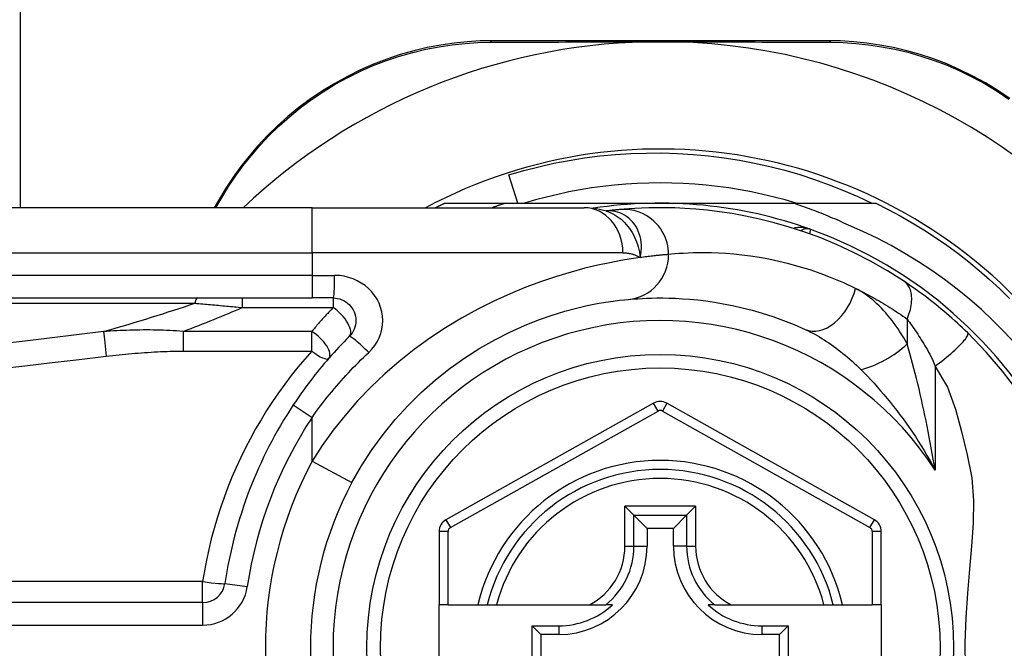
# Model space of a CAD drawing. Header units: inches. Extents: x 4 to 114, y 7 to 60.
# Tile 47 of 95: x 4.777 to 5.635, y 41.323 to 41.871. Entities that reach past the tile are written whole.
import ezdxf

# ---------------------------------------------------------------- set-up
doc = ezdxf.new("R2010")
doc.units = ezdxf.units.IN
doc.header["$MEASUREMENT"] = 0
doc.layers.add('Visible Edges(ANSI)', color=7, linetype='Continuous', lineweight=25)
doc.layers.add('Visible Tangent Edges(ANSI)', color=7, linetype='Continuous', lineweight=25)

msp = doc.modelspace()

# ---------------------------------------------------------------- linework, layer by layer
at = {"layer": 'Visible Edges(ANSI)'}
for p, q in [((4.77701, 44.75502), (4.77701, 41.70728)), ((5.48153, 41.85295), (5.18945, 41.85295)), ((5.21104, 41.71122), (5.20311, 41.73583)), ((4.95066, 41.71495), (4.94624, 41.70728)), ((5.14721, 41.71122), (5.20027, 41.71122)), ((5.20027, 41.71122), (5.33529, 41.71122)), ((5.33529, 41.71122), (5.45121, 41.71122)), ((5.45121, 41.71122), (5.52338, 41.71122)), ((5.0316, 41.70728), (4.38254, 41.70728)), ((5.0316, 41.70728), (5.26886, 41.70728)), ((5.28804, 41.70436), (5.28799, 41.70436)), ((4.38254, 41.62854), (5.0316, 41.62854)), ((5.05003, 41.62854), (5.0316, 41.62854)), ((5.32951, 41.53672), (5.14833, 41.43508)), ((5.52209, 41.43508), (5.34107, 41.53671)), ((5.30446, 41.44678), (5.3123, 41.43894)), ((5.35829, 41.43894), (5.36613, 41.44678)), ((5.3123, 41.43894), (5.32373, 41.42751)), ((5.35829, 41.43894), (5.34686, 41.42751)), ((5.32373, 41.42751), (5.32373, 41.41201)), ((5.34686, 41.42751), (5.32373, 41.42751)), ((5.34686, 41.41201), (5.34686, 41.42751)), ((5.14229, 41.42478), (5.14229, 41.36083)), ((5.52812, 41.36083), (5.52812, 41.42478)), ((4.93609, 41.36278), (4.28411, 41.36278)), ((5.15017, 41.36083), (5.14229, 41.36083)), ((5.14229, 41.28602), (5.14229, 41.36083)), ((5.15017, 41.36083), (5.17625, 41.36083)), ((5.17625, 41.36083), (5.18435, 41.36083)), ((5.18435, 41.36083), (5.19247, 41.36083)), ((5.19247, 41.36083), (5.27345, 41.36083)), ((5.27345, 41.36083), (5.28773, 41.36083)), ((5.29364, 41.36083), (5.28773, 41.36083)), ((5.38286, 41.36083), (5.37695, 41.36083)), ((5.38286, 41.36083), (5.39714, 41.36083)), ((5.39714, 41.36083), (5.47812, 41.36083)), ((5.47812, 41.36083), (5.48624, 41.36083)), ((5.48624, 41.36083), (5.49434, 41.36083)), ((5.49434, 41.36083), (5.52025, 41.36083)), ((5.52812, 41.36083), (5.52025, 41.36083)), ((5.52812, 41.36083), (5.52812, 41.28602)), ((5.22363, 41.30428), (5.22363, 41.34257)), ((5.22363, 41.34257), (5.23121, 41.33499)), ((5.22363, 41.34257), (5.24671, 41.34257)), ((5.42388, 41.34257), (5.44696, 41.34257)), ((5.44696, 41.34257), (5.43938, 41.33499)), ((5.44696, 41.34257), (5.44696, 41.30428)), ((5.23121, 41.33499), (5.23121, 41.31186)), ((5.24671, 41.33499), (5.23121, 41.33499)), ((5.43938, 41.33499), (5.42388, 41.33499)), ((5.43938, 41.31186), (5.43938, 41.33499))]:
    msp.add_line(p, q, dxfattribs=at)
at = {"layer": 'Visible Edges(ANSI)', "flags": 128}
for points in [[(5.18945, 41.85295), (5.17831, 41.85273), (5.16695, 41.85203), (5.15541, 41.85084), (5.14376, 41.84914), (5.13203, 41.8469), (5.12026, 41.84412), (5.1085, 41.8408), (5.09678, 41.83691), (5.08515, 41.83244), (5.07366, 41.82741), (5.06237, 41.82184), (5.05131, 41.81577), (5.04054, 41.80921), (5.0301, 41.80219), (5.02004, 41.79474), (5.01042, 41.78688), (5.00126, 41.77868), (4.99256, 41.77016), (4.98435, 41.76138), (4.97662, 41.75238), (4.96938, 41.74319), (4.96263, 41.73387), (4.95639, 41.72444), (4.95066, 41.71495)], [(5.32297, 41.85196), (5.324, 41.85198), (5.32503, 41.852), (5.32606, 41.85202), (5.32709, 41.85203), (5.32812, 41.85205), (5.32915, 41.85206), (5.33018, 41.85207), (5.3312, 41.85208), (5.33223, 41.85208), (5.33325, 41.85209), (5.33428, 41.85209), (5.3353, 41.85209), (5.33633, 41.85209), (5.33735, 41.85209), (5.33838, 41.85208), (5.3394, 41.85208), (5.34043, 41.85207), (5.34145, 41.85206), (5.34248, 41.85205), (5.3435, 41.85203), (5.34453, 41.85202), (5.34556, 41.852), (5.34659, 41.85198), (5.34761, 41.85196)], [(5.64028, 41.80259), (5.62984, 41.80957), (5.61908, 41.8161), (5.60804, 41.82215), (5.59676, 41.82768), (5.5853, 41.83266), (5.5737, 41.83708), (5.56203, 41.84092), (5.55032, 41.8442), (5.53861, 41.84693), (5.52695, 41.84914), (5.51537, 41.85083), (5.50391, 41.85202), (5.49262, 41.85272), (5.48153, 41.85295)], [(5.20311, 41.73583), (5.21616, 41.73963), (5.22931, 41.74302), (5.24254, 41.746), (5.25586, 41.74855), (5.26924, 41.75068), (5.28267, 41.7524), (5.29615, 41.75369), (5.30967, 41.75456), (5.32321, 41.755), (5.33677, 41.75502), (5.35034, 41.75461), (5.3639, 41.75378), (5.37744, 41.75251), (5.39092, 41.75083), (5.40432, 41.74872), (5.41764, 41.74619), (5.43087, 41.74324), (5.44399, 41.73989), (5.457, 41.73612), (5.46988, 41.73195), (5.48263, 41.72736), (5.49523, 41.72238), (5.50768, 41.717), (5.51997, 41.71122)], [(5.45385, 41.71122), (5.44422, 41.71403), (5.43453, 41.71661), (5.42478, 41.71894), (5.41498, 41.72103), (5.40512, 41.72288), (5.39523, 41.72448), (5.38529, 41.72584), (5.37533, 41.72695), (5.36534, 41.72782), (5.35534, 41.72844), (5.34532, 41.72881), (5.33529, 41.72894), (5.32527, 41.72881), (5.31525, 41.72844), (5.30524, 41.72782), (5.29526, 41.72695), (5.28529, 41.72584), (5.27536, 41.72448), (5.26546, 41.72288), (5.25561, 41.72103), (5.2458, 41.71894), (5.23605, 41.71661), (5.22636, 41.71403), (5.21674, 41.71122)], [(5.1393, 41.70728), (5.13963, 41.70745), (5.13995, 41.70762), (5.14028, 41.70778), (5.14061, 41.70795), (5.14094, 41.70812), (5.14127, 41.70828), (5.1416, 41.70845), (5.14193, 41.70861), (5.14226, 41.70878), (5.14258, 41.70894), (5.14291, 41.70911), (5.14324, 41.70927), (5.14357, 41.70944), (5.1439, 41.7096), (5.14423, 41.70976), (5.14456, 41.70993), (5.14489, 41.71009), (5.14522, 41.71025), (5.14555, 41.71041), (5.14588, 41.71057), (5.14622, 41.71074), (5.14655, 41.7109), (5.14688, 41.71106), (5.14721, 41.71122)], [(5.20027, 41.71122), (5.19978, 41.71106), (5.1993, 41.71091), (5.19881, 41.71075), (5.19833, 41.71059), (5.19784, 41.71043), (5.19736, 41.71027), (5.19687, 41.71011), (5.19639, 41.70995), (5.19591, 41.70978), (5.19542, 41.70962), (5.19494, 41.70946), (5.19445, 41.70929), (5.19397, 41.70913), (5.19349, 41.70897), (5.193, 41.7088), (5.19252, 41.70863), (5.19204, 41.70847), (5.19156, 41.7083), (5.19107, 41.70813), (5.19059, 41.70796), (5.19011, 41.70779), (5.18963, 41.70762), (5.18915, 41.70745), (5.18867, 41.70728)], [(5.49943, 41.69208), (5.49747, 41.693), (5.49551, 41.69391), (5.49354, 41.69481), (5.49156, 41.6957), (5.48959, 41.69658), (5.48761, 41.69745), (5.48562, 41.6983), (5.48363, 41.69915), (5.48163, 41.69999), (5.47963, 41.70081), (5.47763, 41.70162), (5.47562, 41.70243), (5.47361, 41.70322), (5.47159, 41.704), (5.46957, 41.70477), (5.46755, 41.70553), (5.46552, 41.70628), (5.46349, 41.70702), (5.46145, 41.70775), (5.45941, 41.70846), (5.45737, 41.70917), (5.45532, 41.70986), (5.45327, 41.71055), (5.45121, 41.71122)], [(5.52338, 41.71122), (5.53409, 41.70584), (5.54465, 41.70016), (5.55505, 41.69419), (5.56528, 41.68794), (5.57533, 41.6814), (5.58519, 41.67458), (5.59486, 41.6675), (5.60433, 41.66014), (5.61359, 41.65253), (5.62264, 41.64466), (5.63146, 41.63655), (5.64006, 41.62819)], [(5.28829, 41.70426), (5.2784, 41.70658), (5.26886, 41.70728)], [(5.30004, 41.70566), (5.2997, 41.70563), (5.29934, 41.7056), (5.29897, 41.70556), (5.29859, 41.70552), (5.2982, 41.70549), (5.29778, 41.70545), (5.29736, 41.7054), (5.29692, 41.70536), (5.29647, 41.70531), (5.296, 41.70527), (5.29552, 41.70522), (5.29503, 41.70517), (5.29452, 41.70511), (5.294, 41.70506), (5.29347, 41.705), (5.29292, 41.70494), (5.29235, 41.70487), (5.29178, 41.70481), (5.29119, 41.70474), (5.29059, 41.70467), (5.28997, 41.7046), (5.28934, 41.70452), (5.2887, 41.70444), (5.28804, 41.70436)], [(5.54823, 41.64281), (5.53345, 41.65218), (5.51868, 41.66064), (5.50399, 41.66823), (5.48948, 41.67495), (5.47523, 41.68087), (5.4613, 41.68601), (5.44775, 41.69044), (5.4346, 41.69422), (5.4219, 41.69739), (5.40969, 41.7), (5.39799, 41.70213), (5.38684, 41.70381), (5.37624, 41.70509), (5.36621, 41.70604), (5.35678, 41.70668), (5.34795, 41.70707), (5.33973, 41.70726), (5.33214, 41.70727), (5.32518, 41.70715), (5.31885, 41.70693), (5.31317, 41.70664), (5.30814, 41.70632), (5.30376, 41.70599), (5.30004, 41.70566)], [(5.64461, 41.58902), (5.63521, 41.59912), (5.62547, 41.6089), (5.6154, 41.61835), (5.60501, 41.62746), (5.5943, 41.63621), (5.58332, 41.64459), (5.57206, 41.65258), (5.56055, 41.66018), (5.54878, 41.66738), (5.53678, 41.67418), (5.52455, 41.68057), (5.51209, 41.68653), (5.49943, 41.69208)], [(5.60347, 41.59806), (5.60125, 41.60021), (5.59901, 41.60235), (5.59674, 41.60449), (5.59444, 41.6066), (5.59212, 41.60871), (5.58978, 41.6108), (5.58743, 41.61286), (5.58507, 41.6149), (5.58271, 41.61691), (5.58035, 41.61888), (5.57799, 41.62082), (5.57563, 41.62273), (5.57328, 41.6246), (5.57094, 41.62644), (5.5686, 41.62824), (5.56627, 41.63001), (5.56396, 41.63174), (5.56165, 41.63344), (5.55936, 41.6351), (5.55708, 41.63672), (5.55483, 41.63831), (5.5526, 41.63985), (5.5504, 41.64135), (5.54823, 41.64281)], [(5.05003, 41.62854), (5.05195, 41.62844), (5.05385, 41.62815), (5.05572, 41.62768), (5.05753, 41.62703), (5.05928, 41.62621), (5.06093, 41.62522), (5.06249, 41.62409), (5.06392, 41.62281), (5.06521, 41.62139), (5.06636, 41.61984), (5.06735, 41.61818), (5.06818, 41.61643), (5.06884, 41.6146), (5.06932, 41.61272), (5.06961, 41.61081), (5.06971, 41.60888), (5.06962, 41.60695), (5.06934, 41.60503), (5.06887, 41.60315), (5.06822, 41.60133), (5.06739, 41.59957), (5.06639, 41.59791), (5.06524, 41.59636), (5.06395, 41.59493)], [(5.06631, 41.46745), (5.0746, 41.48197), (5.0837, 41.49604), (5.09354, 41.50958), (5.10409, 41.52252), (5.11528, 41.53481), (5.12703, 41.54639), (5.13926, 41.55723), (5.15189, 41.56727), (5.16482, 41.57643), (5.17792, 41.58472), (5.19104, 41.59214), (5.20405, 41.59872), (5.21679, 41.60448), (5.22912, 41.60942), (5.24091, 41.61357), (5.25199, 41.61696), (5.26226, 41.61971), (5.27165, 41.62191), (5.28013, 41.62362), (5.28765, 41.62491), (5.29417, 41.62585), (5.29964, 41.62651), (5.30402, 41.62696), (5.30727, 41.62725)], [(5.30727, 41.62725), (5.30973, 41.62747), (5.31257, 41.6277), (5.31579, 41.62792), (5.31939, 41.62813), (5.32336, 41.62831), (5.3277, 41.62845), (5.33241, 41.62853), (5.33748, 41.62853), (5.34289, 41.62845), (5.34865, 41.62826), (5.35475, 41.62793), (5.36119, 41.62745), (5.36796, 41.6268), (5.37506, 41.62594), (5.38249, 41.62487), (5.39025, 41.62355), (5.39833, 41.62196), (5.40671, 41.62006), (5.41535, 41.61785), (5.42424, 41.61528), (5.43336, 41.61235), (5.44266, 41.60903), (5.45214, 41.60528), (5.46176, 41.6011)], [(5.64719, 41.54719), (5.63386, 41.56474), (5.61958, 41.58136), (5.60347, 41.59806)], [(5.06395, 41.59493), (5.06169, 41.59267), (5.05946, 41.59038), (5.05724, 41.58806), (5.05504, 41.58573), (5.05286, 41.58338), (5.05069, 41.58101), (5.04855, 41.57862), (5.04642, 41.57621), (5.04431, 41.57378), (5.04222, 41.57133), (5.04015, 41.56886), (5.0381, 41.56637), (5.03607, 41.56387), (5.03407, 41.56135), (5.03208, 41.55881), (5.03011, 41.55626), (5.02817, 41.55369), (5.02625, 41.5511), (5.02435, 41.5485), (5.02247, 41.54588), (5.02061, 41.54325), (5.01878, 41.5406), (5.01697, 41.53794), (5.01519, 41.53527)]]:
    msp.add_lwpolyline(points, dxfattribs=at)
at = {"layer": 'Visible Edges(ANSI)'}
msp.add_circle((5.33529, 41.32342), 0.25591, dxfattribs=at)
for centre, radius, start, end in [((5.33529, 41.32257), 0.52953, 91.33308, 133.40464), ((5.33529, 41.32257), 0.52953, 33.07249, 88.66692), ((5.33529, 41.32342), 0.43504, 241.92751, 118.07249), ((5.33529, 41.32342), 0.3878, 70.21195, 98.66609), ((5.33529, 41.32342), 0.3878, 261.33391, 70.21195), ((5.46325, 41.67906), 0.00984, 70.21195, 123.93658), ((5.33529, 41.52642), 0.01181, 60.68681, 119.29123), ((5.33529, 41.32342), 0.38386, 146.50369, 171.58673), ((5.33529, 41.32342), 0.15551, 13.91643, 166.08357), ((5.33529, 41.32342), 0.30512, 151.83282, 208.16718), ((5.1541, 41.42478), 0.01181, 119.29123, 180), ((5.51631, 41.42478), 0.01181, 0, 60.68681), ((5.24671, 41.41201), 0.07702, 270, 0), ((5.42388, 41.41201), 0.07702, 180, 270), ((4.93609, 41.38247), 0.01969, 270, 351.58673), ((5.24671, 41.41201), 0.06944, 270, 312.51741), ((5.42388, 41.41201), 0.06944, 227.48259, 270)]:
    msp.add_arc(centre, radius, start, end, dxfattribs=at)
at = {"layer": 'Visible Tangent Edges(ANSI)'}
for p, q in [((4.94773, 41.70728), (4.95305, 41.71642)), ((5.0316, 41.66791), (5.0316, 41.70728)), ((4.38254, 41.66791), (5.0316, 41.66791)), ((5.30276, 41.66791), (5.0316, 41.66791)), ((5.0316, 41.66791), (5.0316, 41.64823)), ((5.0316, 41.64823), (4.38254, 41.64823)), ((5.0316, 41.64823), (5.0316, 41.62854)), ((5.0316, 41.64823), (5.05126, 41.64823)), ((4.38022, 41.62395), (4.92935, 41.62395)), ((4.97068, 41.62854), (4.97068, 41.6202)), ((5.05003, 41.62854), (5.05003, 41.6202)), ((4.97068, 41.6202), (5.05003, 41.6202)), ((5.5507, 41.61005), (5.5507, 41.58839)), ((4.91906, 41.59932), (4.91906, 41.58222)), ((5.03126, 41.59932), (4.91906, 41.59932)), ((5.03126, 41.58222), (5.03126, 41.59932)), ((4.91906, 41.58222), (5.03126, 41.58222)), ((5.575, 41.5689), (5.575, 41.47839)), ((5.01519, 41.53527), (5.0316, 41.52441)), ((5.15218, 41.42821), (5.33336, 41.52985)), ((5.33336, 41.52985), (5.32951, 41.53672)), ((5.34107, 41.53671), (5.33722, 41.52985)), ((5.33722, 41.52985), (5.51824, 41.42821)), ((5.0316, 41.48604), (5.0316, 41.52441)), ((5.0316, 41.48604), (5.06631, 41.46745)), ((5.30446, 41.41201), (5.30446, 41.44678)), ((5.36613, 41.44678), (5.30446, 41.44678)), ((5.36613, 41.44678), (5.36613, 41.41201)), ((5.14833, 41.43508), (5.15218, 41.42821)), ((5.3123, 41.41201), (5.3123, 41.43894)), ((5.3123, 41.43894), (5.35829, 41.43894)), ((5.35829, 41.43894), (5.35829, 41.41201)), ((5.51824, 41.42821), (5.52209, 41.43508)), ((5.15017, 41.42478), (5.14229, 41.42478)), ((5.15017, 41.36083), (5.15017, 41.42478)), ((5.52812, 41.42478), (5.52025, 41.42478)), ((5.52025, 41.42478), (5.52025, 41.36083)), ((5.30446, 41.41201), (5.3123, 41.41201)), ((5.3123, 41.41201), (5.32373, 41.41201)), ((5.35829, 41.41201), (5.34686, 41.41201)), ((5.35829, 41.41201), (5.36613, 41.41201)), ((4.93609, 41.38108), (4.28411, 41.38108)), ((4.93609, 41.36278), (4.93609, 41.38108)), ((4.95557, 41.37959), (4.97504, 41.37671)), ((4.93609, 41.36278), (4.93609, 41.3431)), ((4.28411, 41.3431), (4.93609, 41.3431)), ((5.24671, 41.34257), (5.24671, 41.33499)), ((5.42388, 41.34257), (5.42388, 41.33499))]:
    msp.add_line(p, q, dxfattribs=at)
at = {"layer": 'Visible Tangent Edges(ANSI)', "flags": 128}
for points in [[(4.95305, 41.71642), (4.9587, 41.72568), (4.96484, 41.73489), (4.97148, 41.74399), (4.97859, 41.75296), (4.98619, 41.76175), (4.99425, 41.77033), (5.00278, 41.77865), (5.01177, 41.78667), (5.0212, 41.79434), (5.03105, 41.80163), (5.04128, 41.8085), (5.05183, 41.81492), (5.06266, 41.82087), (5.07371, 41.82633), (5.08496, 41.83126), (5.09634, 41.83565), (5.10781, 41.83948), (5.11932, 41.84276), (5.13083, 41.84551), (5.14231, 41.84773), (5.15371, 41.84943), (5.165, 41.85064), (5.17612, 41.85136), (5.18701, 41.85162)], [(5.18701, 41.85162), (5.19225, 41.85165), (5.19752, 41.85167), (5.20284, 41.85169), (5.2082, 41.85171), (5.2136, 41.85173), (5.21905, 41.85175), (5.22453, 41.85177), (5.23005, 41.85178), (5.23562, 41.8518), (5.24122, 41.85182), (5.24685, 41.85183), (5.25253, 41.85185), (5.25824, 41.85186), (5.26398, 41.85188), (5.26976, 41.85189), (5.27557, 41.8519), (5.28141, 41.85191), (5.28728, 41.85192), (5.29318, 41.85193), (5.29911, 41.85194), (5.30505, 41.85194), (5.31102, 41.85195), (5.31699, 41.85195), (5.32297, 41.85196)], [(5.34761, 41.85196), (5.3536, 41.85195), (5.35959, 41.85195), (5.36556, 41.85194), (5.37152, 41.85194), (5.37745, 41.85193), (5.38336, 41.85192), (5.38924, 41.85191), (5.39509, 41.8519), (5.40091, 41.85189), (5.40671, 41.85188), (5.41247, 41.85186), (5.4182, 41.85185), (5.42389, 41.85183), (5.42955, 41.85182), (5.43518, 41.8518), (5.44077, 41.85178), (5.44632, 41.85177), (5.45183, 41.85175), (5.4573, 41.85173), (5.46272, 41.85171), (5.4681, 41.85169), (5.47344, 41.85167), (5.47872, 41.85164), (5.48396, 41.85162)], [(5.48396, 41.85162), (5.49481, 41.85135), (5.50587, 41.85062), (5.51708, 41.84942), (5.52841, 41.84773), (5.53982, 41.84554), (5.55127, 41.84283), (5.56273, 41.8396), (5.57416, 41.83582), (5.58551, 41.83148), (5.59673, 41.82659), (5.60776, 41.82117), (5.61858, 41.81525), (5.62912, 41.80885), (5.63934, 41.80202)], [(5.28932, 41.70446), (5.28924, 41.70446), (5.28917, 41.70445), (5.2891, 41.70445), (5.28903, 41.70444), (5.28896, 41.70444), (5.2889, 41.70444), (5.28884, 41.70443), (5.28878, 41.70443), (5.28872, 41.70442), (5.28866, 41.70442), (5.2886, 41.70442), (5.28855, 41.70441), (5.2885, 41.70441), (5.28845, 41.7044), (5.2884, 41.7044), (5.28835, 41.7044), (5.28831, 41.70439), (5.28827, 41.70439), (5.28822, 41.70438), (5.28818, 41.70438), (5.28814, 41.70438), (5.28811, 41.70437), (5.28807, 41.70437), (5.28804, 41.70436)], [(5.28828, 41.70426), (5.29024, 41.70357), (5.29215, 41.70277), (5.29403, 41.70185), (5.29587, 41.70083), (5.29766, 41.69971), (5.29939, 41.69849), (5.30106, 41.69717), (5.30267, 41.69576), (5.30421, 41.69426), (5.30568, 41.69268), (5.30708, 41.69101), (5.3084, 41.68927), (5.30965, 41.68745), (5.31081, 41.68556), (5.31188, 41.68361), (5.31286, 41.68161), (5.31376, 41.67955), (5.31458, 41.67744), (5.31531, 41.67528), (5.31597, 41.67307), (5.31654, 41.67081), (5.31704, 41.66851), (5.31747, 41.66616), (5.31782, 41.66377)], [(5.31782, 41.66377), (5.3184, 41.66651), (5.31877, 41.66923), (5.31894, 41.67193), (5.31891, 41.67459), (5.3187, 41.6772), (5.31831, 41.67975), (5.31774, 41.68223), (5.317, 41.68463), (5.3161, 41.68694), (5.31504, 41.68914), (5.31384, 41.69123), (5.3125, 41.69319), (5.31103, 41.69502), (5.30944, 41.69671), (5.30774, 41.69825), (5.30594, 41.69963), (5.30405, 41.70085), (5.30209, 41.7019), (5.30006, 41.70277), (5.29798, 41.70347), (5.29585, 41.70399), (5.29368, 41.70433), (5.2915, 41.70449), (5.28932, 41.70446)], [(5.34252, 41.66646), (5.34244, 41.66891), (5.3422, 41.67142), (5.34179, 41.67396), (5.3412, 41.67653), (5.34043, 41.67911), (5.33947, 41.68167), (5.33831, 41.68419), (5.33696, 41.68666), (5.33543, 41.68905), (5.33372, 41.69133), (5.33183, 41.6935), (5.32979, 41.69553), (5.32761, 41.6974), (5.32531, 41.6991), (5.3229, 41.70061), (5.32041, 41.70194), (5.31786, 41.70307), (5.31527, 41.704), (5.31266, 41.70473), (5.31006, 41.70527), (5.30748, 41.70562), (5.30494, 41.7058), (5.30246, 41.70581), (5.30004, 41.70566)], [(5.46658, 41.68832), (5.46597, 41.68853), (5.46536, 41.68873), (5.46474, 41.68892), (5.46411, 41.68909), (5.46349, 41.68925), (5.46285, 41.68939), (5.46222, 41.68952), (5.46158, 41.68963), (5.46095, 41.68973), (5.46031, 41.68982), (5.45967, 41.68989), (5.45903, 41.68994), (5.45839, 41.68998), (5.45776, 41.69), (5.45712, 41.69001), (5.45648, 41.69), (5.45585, 41.68997), (5.45522, 41.68993), (5.45459, 41.68986), (5.45396, 41.68978), (5.45334, 41.68968), (5.45272, 41.68956), (5.45211, 41.68942), (5.45151, 41.68927)], [(5.46575, 41.68443), (5.46582, 41.68473), (5.46588, 41.68502), (5.46594, 41.6853), (5.466, 41.68557), (5.46605, 41.68583), (5.4661, 41.68608), (5.46615, 41.68631), (5.4662, 41.68653), (5.46625, 41.68674), (5.46629, 41.68694), (5.46633, 41.68713), (5.46636, 41.6873), (5.4664, 41.68746), (5.46643, 41.68761), (5.46646, 41.68774), (5.46648, 41.68786), (5.4665, 41.68797), (5.46652, 41.68806), (5.46654, 41.68814), (5.46655, 41.6882), (5.46656, 41.68826), (5.46657, 41.68829), (5.46658, 41.68831), (5.46658, 41.68832)], [(5.30276, 41.66791), (5.30345, 41.66791), (5.30414, 41.66789), (5.30482, 41.66785), (5.3055, 41.6678), (5.30617, 41.66774), (5.30684, 41.66767), (5.3075, 41.66758), (5.30816, 41.66747), (5.30881, 41.66735), (5.30946, 41.66722), (5.3101, 41.66707), (5.31074, 41.66691), (5.31136, 41.66673), (5.31199, 41.66653), (5.3126, 41.66633), (5.31321, 41.6661), (5.31381, 41.66586), (5.31441, 41.66561), (5.31499, 41.66534), (5.31558, 41.66506), (5.31615, 41.66476), (5.31672, 41.66445), (5.31727, 41.66412), (5.31782, 41.66377)], [(5.34252, 41.66646), (5.34193, 41.66641), (5.34131, 41.66636), (5.34064, 41.6663), (5.33994, 41.66624), (5.3392, 41.66618), (5.33842, 41.66611), (5.33759, 41.66604), (5.33673, 41.66596), (5.33584, 41.66587), (5.3349, 41.66578), (5.33392, 41.66569), (5.33291, 41.66558), (5.33186, 41.66548), (5.33077, 41.66536), (5.32964, 41.66524), (5.32848, 41.66511), (5.32727, 41.66497), (5.32604, 41.66482), (5.32476, 41.66467), (5.32345, 41.66451), (5.32209, 41.66434), (5.32071, 41.66416), (5.31928, 41.66397), (5.31782, 41.66377)], [(5.50554, 41.63693), (5.49539, 41.64165), (5.48539, 41.64588), (5.47557, 41.64963), (5.46595, 41.65294), (5.45657, 41.65584), (5.44745, 41.65834), (5.43861, 41.66048), (5.43008, 41.66228), (5.4219, 41.66377), (5.41406, 41.66498), (5.40656, 41.66594), (5.39942, 41.66668), (5.39262, 41.66722), (5.38619, 41.66759), (5.38011, 41.66781), (5.37439, 41.6679), (5.36904, 41.6679), (5.36408, 41.66781), (5.3595, 41.66765), (5.3553, 41.66744), (5.35151, 41.66721), (5.34811, 41.66696), (5.34512, 41.6667), (5.34252, 41.66646)], [(5.31782, 41.66377), (5.30985, 41.66261), (5.30099, 41.66115), (5.29127, 41.65932), (5.28075, 41.65709), (5.26947, 41.6544), (5.25748, 41.65118), (5.24486, 41.64735), (5.23171, 41.64291), (5.21815, 41.63783), (5.20428, 41.6321), (5.19022, 41.62572), (5.17606, 41.61867), (5.16193, 41.61094), (5.14792, 41.60252), (5.13415, 41.59341), (5.12069, 41.58363), (5.10762, 41.57324), (5.09499, 41.56226), (5.08286, 41.55073), (5.0713, 41.53868), (5.06036, 41.52614), (5.05007, 41.51315), (5.04047, 41.49976), (5.0316, 41.48604)], [(5.08094, 41.58101), (5.0837, 41.58386), (5.08616, 41.58697), (5.08829, 41.59029), (5.09005, 41.59379), (5.09144, 41.59745), (5.09245, 41.60121), (5.09305, 41.60504), (5.09325, 41.6089), (5.09303, 41.61276), (5.0924, 41.61659), (5.09138, 41.62034), (5.08997, 41.62399), (5.0882, 41.6275), (5.08609, 41.63082), (5.08364, 41.63392), (5.08088, 41.63676), (5.07783, 41.63932), (5.07452, 41.64159), (5.07099, 41.64356), (5.06727, 41.6452), (5.0634, 41.6465), (5.05942, 41.64745), (5.05536, 41.64803), (5.05126, 41.64823)], [(5.5507, 41.61005), (5.55136, 41.61173), (5.55197, 41.61342), (5.55253, 41.61514), (5.55304, 41.61685), (5.55347, 41.61857), (5.55385, 41.62029), (5.55415, 41.62199), (5.55438, 41.62367), (5.55454, 41.62532), (5.55462, 41.62694), (5.55463, 41.62851), (5.55455, 41.63004), (5.5544, 41.63151), (5.55417, 41.63292), (5.55387, 41.63427), (5.55349, 41.63554), (5.55304, 41.63674), (5.55253, 41.63786), (5.55195, 41.63889), (5.55131, 41.63985), (5.55061, 41.64071), (5.54986, 41.6415), (5.54907, 41.64219), (5.54823, 41.64281)], [(5.50554, 41.63693), (5.50739, 41.63602), (5.50925, 41.63509), (5.51111, 41.63414), (5.51298, 41.63318), (5.51485, 41.6322), (5.51672, 41.6312), (5.5186, 41.63018), (5.52048, 41.62915), (5.52236, 41.62809), (5.52424, 41.62702), (5.52613, 41.62593), (5.52801, 41.62482), (5.5299, 41.62369), (5.53179, 41.62255), (5.53368, 41.62138), (5.53557, 41.6202), (5.53746, 41.619), (5.53935, 41.61778), (5.54124, 41.61654), (5.54313, 41.61528), (5.54502, 41.61401), (5.54691, 41.61271), (5.5488, 41.61139), (5.5507, 41.61005)], [(5.5507, 41.58839), (5.54918, 41.5911), (5.54763, 41.59377), (5.54603, 41.5964), (5.5444, 41.59898), (5.54273, 41.60151), (5.54103, 41.60398), (5.5393, 41.6064), (5.53753, 41.60876), (5.53573, 41.61106), (5.5339, 41.6133), (5.53205, 41.61548), (5.53016, 41.6176), (5.52824, 41.61964), (5.5263, 41.62162), (5.52432, 41.62353), (5.52232, 41.62536), (5.5203, 41.62711), (5.51825, 41.62879), (5.51617, 41.63038), (5.51407, 41.63189), (5.51196, 41.6333), (5.50983, 41.63461), (5.50769, 41.63582), (5.50554, 41.63693)], [(4.92935, 41.62395), (4.93105, 41.6238), (4.93276, 41.62365), (4.93446, 41.6235), (4.93617, 41.62335), (4.93788, 41.6232), (4.9396, 41.62304), (4.94131, 41.62289), (4.94303, 41.62274), (4.94475, 41.62258), (4.94647, 41.62243), (4.94819, 41.62227), (4.94992, 41.62212), (4.95164, 41.62196), (4.95337, 41.6218), (4.9551, 41.62164), (4.95682, 41.62148), (4.95855, 41.62133), (4.96028, 41.62117), (4.96201, 41.62101), (4.96375, 41.62085), (4.96548, 41.62069), (4.96721, 41.62052), (4.96895, 41.62036), (4.97068, 41.6202)], [(5.05003, 41.6202), (5.04922, 41.61936), (5.04842, 41.61852), (5.04762, 41.61767), (5.04682, 41.61683), (5.04602, 41.61598), (5.04523, 41.61512), (5.04443, 41.61427), (5.04364, 41.61341), (5.04285, 41.61255), (5.04206, 41.61168), (5.04128, 41.61082), (5.0405, 41.60995), (5.03971, 41.60908), (5.03893, 41.6082), (5.03816, 41.60733), (5.03738, 41.60645), (5.03661, 41.60556), (5.03584, 41.60468), (5.03507, 41.60379), (5.0343, 41.6029), (5.03354, 41.60201), (5.03278, 41.60111), (5.03201, 41.60022), (5.03126, 41.59932)], [(5.5507, 41.61005), (5.55167, 41.60874), (5.55266, 41.60739), (5.55366, 41.60601), (5.55467, 41.60459), (5.55569, 41.60313), (5.55672, 41.60164), (5.55775, 41.60012), (5.55879, 41.59857), (5.55984, 41.59698), (5.56088, 41.59536), (5.56194, 41.59371), (5.56299, 41.59203), (5.56405, 41.59032), (5.56511, 41.58858), (5.56617, 41.58681), (5.56723, 41.585), (5.56828, 41.58318), (5.56934, 41.58132), (5.57037, 41.57941), (5.57138, 41.57742), (5.57234, 41.57538), (5.57327, 41.57327), (5.57416, 41.57111), (5.575, 41.5689)], [(4.84975, 41.59923), (4.82608, 41.59639), (4.80241, 41.59354), (4.77874, 41.59068), (4.75507, 41.58782)], [(4.91906, 41.59932), (4.91612, 41.59956), (4.9132, 41.59977), (4.91028, 41.59996), (4.90736, 41.60012), (4.90444, 41.60026), (4.90153, 41.60037), (4.89862, 41.60046), (4.89572, 41.60053), (4.89282, 41.60058), (4.88992, 41.6006), (4.88703, 41.60061), (4.88414, 41.6006), (4.88126, 41.60057), (4.87838, 41.60052), (4.8755, 41.60046), (4.87263, 41.60038), (4.86975, 41.60029), (4.86689, 41.60018), (4.86402, 41.60005), (4.86116, 41.59991), (4.8583, 41.59976), (4.85545, 41.5996), (4.8526, 41.59942), (4.84975, 41.59923)], [(5.46176, 41.6011), (5.46381, 41.60014), (5.46587, 41.59913), (5.46793, 41.59807), (5.47, 41.59696), (5.47208, 41.59579), (5.47415, 41.59459), (5.47623, 41.59333), (5.4783, 41.59204), (5.48036, 41.5907), (5.48242, 41.58932), (5.48447, 41.58791), (5.48651, 41.58645), (5.48855, 41.58495), (5.49058, 41.58342), (5.4926, 41.58185), (5.49461, 41.58024), (5.49661, 41.57859), (5.49861, 41.57691), (5.50059, 41.57519), (5.50256, 41.57343), (5.50452, 41.57164), (5.50647, 41.56982), (5.50839, 41.56796), (5.5103, 41.56608)], [(5.575, 41.5689), (5.57694, 41.57037), (5.5789, 41.57188), (5.58088, 41.57344), (5.58285, 41.57503), (5.58482, 41.57664), (5.58675, 41.57826), (5.58865, 41.57989), (5.59049, 41.58151), (5.59225, 41.58311), (5.59392, 41.58468), (5.5955, 41.5862), (5.59696, 41.58766), (5.59829, 41.58906), (5.59948, 41.59037), (5.60054, 41.5916), (5.60144, 41.59274), (5.6022, 41.59377), (5.60281, 41.5947), (5.60326, 41.59553), (5.60357, 41.59624), (5.60374, 41.59685), (5.60377, 41.59736), (5.60368, 41.59776), (5.60347, 41.59806)], [(4.85207, 41.57771), (4.85485, 41.57803), (4.85763, 41.57834), (4.86041, 41.57864), (4.86319, 41.57893), (4.86598, 41.57922), (4.86876, 41.57949), (4.87155, 41.57976), (4.87433, 41.58001), (4.87712, 41.58025), (4.87991, 41.58048), (4.8827, 41.5807), (4.88549, 41.58091), (4.88828, 41.5811), (4.89108, 41.58128), (4.89387, 41.58145), (4.89667, 41.5816), (4.89946, 41.58174), (4.90226, 41.58186), (4.90506, 41.58197), (4.90786, 41.58205), (4.91066, 41.58212), (4.91346, 41.58217), (4.91626, 41.58221), (4.91906, 41.58222)], [(5.03126, 41.58222), (5.02513, 41.57522), (5.01916, 41.56808), (5.01337, 41.56079), (5.00774, 41.55336), (5.00229, 41.5458), (4.99702, 41.5381), (4.99192, 41.53027), (4.98701, 41.52232), (4.98229, 41.51424), (4.97776, 41.50604), (4.97342, 41.49772), (4.96928, 41.48929), (4.96534, 41.48075), (4.9616, 41.47211), (4.95807, 41.46336), (4.95476, 41.45452), (4.95165, 41.44559), (4.94876, 41.43658), (4.94609, 41.42749), (4.94364, 41.41833), (4.94141, 41.4091), (4.93941, 41.39981), (4.93764, 41.39047), (4.93609, 41.38108)], [(5.0316, 41.52441), (5.03341, 41.52694), (5.03524, 41.52947), (5.03709, 41.53198), (5.03897, 41.53447), (5.04087, 41.53696), (5.04279, 41.53943), (5.04474, 41.54188), (5.04671, 41.54432), (5.0487, 41.54674), (5.05071, 41.54915), (5.05274, 41.55154), (5.05479, 41.55392), (5.05687, 41.55627), (5.05896, 41.55861), (5.06107, 41.56094), (5.06321, 41.56324), (5.06536, 41.56553), (5.06753, 41.5678), (5.06972, 41.57005), (5.07193, 41.57228), (5.07416, 41.57449), (5.0764, 41.57669), (5.07867, 41.57886), (5.08094, 41.58101)], [(5.575, 41.47839), (5.57422, 41.48323), (5.57341, 41.48806), (5.57258, 41.49288), (5.57173, 41.49768), (5.57086, 41.50247), (5.56997, 41.50724), (5.56905, 41.51199), (5.56811, 41.51673), (5.56716, 41.52144), (5.56618, 41.52612), (5.56519, 41.53078), (5.56417, 41.53542), (5.56314, 41.54003), (5.56209, 41.54462), (5.56102, 41.54918), (5.55993, 41.55371), (5.55882, 41.55821), (5.5577, 41.56268), (5.55656, 41.5671), (5.55541, 41.57148), (5.55424, 41.5758), (5.55307, 41.58006), (5.55188, 41.58426), (5.5507, 41.58839)], [(4.75739, 41.56661), (4.78106, 41.56939), (4.80473, 41.57217), (4.8284, 41.57495), (4.85207, 41.57771)], [(5.5103, 41.56608), (5.51315, 41.5632), (5.51601, 41.56025), (5.51888, 41.55721), (5.52176, 41.55409), (5.52464, 41.55091), (5.52751, 41.54765), (5.53037, 41.54432), (5.53322, 41.54092), (5.53605, 41.53747), (5.53886, 41.53395), (5.54165, 41.53037), (5.54442, 41.52674), (5.54715, 41.52304), (5.54986, 41.51927), (5.55255, 41.51545), (5.5552, 41.51156), (5.55781, 41.50762), (5.5604, 41.50361), (5.56294, 41.49955), (5.56544, 41.49542), (5.5679, 41.49124), (5.57032, 41.48701), (5.57268, 41.48272), (5.575, 41.47839)], [(5.575, 41.5689), (5.58576, 41.55068), (5.59283, 41.53161), (5.59804, 41.51193), (5.60312, 41.49183), (5.60717, 41.47167), (5.60859, 41.45178), (5.60825, 41.43203), (5.60687, 41.41212), (5.60505, 41.39185), (5.60324, 41.37104), (5.6018, 41.34956), (5.60107, 41.32785), (5.60132, 41.30622)]]:
    msp.add_lwpolyline(points, dxfattribs=at)
at = {"layer": 'Visible Tangent Edges(ANSI)'}
msp.add_circle((5.33529, 41.32342), 0.24409, dxfattribs=at)
for centre, radius, start, end in [((5.33529, 41.32342), 0.28543, 32.8812, 327.1188), ((5.33529, 41.52642), 0.00394, 60.68681, 119.29123), ((5.33529, 41.32342), 0.36417, 146.50369, 171.58673), ((5.33529, 41.32342), 0.34449, 151.83282, 208.16718), ((5.33529, 41.32342), 0.16339, 13.23324, 166.76676), ((5.33529, 41.32342), 0.14764, 14.67485, 165.32515), ((5.1541, 41.42478), 0.00394, 119.29123, 180), ((5.51631, 41.42478), 0.00394, 0, 60.68681), ((5.24671, 41.41201), 0.05775, 297.58522, 0), ((5.24671, 41.41201), 0.06559, 308.70967, 0), ((5.42388, 41.41201), 0.06559, 180, 231.29033), ((5.42388, 41.41201), 0.05775, 180, 242.41478), ((4.93609, 41.38247), 0.03937, 270, 351.58673)]:
    msp.add_arc(centre, radius, start, end, dxfattribs=at)
for centre, major_axis, ratio, start_param, end_param in [((5.18945, 41.84295), (0, 0.01), 0.487954, 0, 0.52137), ((5.48153, 41.84295), (0, 0.01), 0.488859, 5.761481, 6.283185), ((4.95932, 41.70996), (-0.00866, 0.00499), 0.493692, 5.759679, 6.283185), ((5.26886, 41.66791), (0, 0.03937), 0.860915, 4.712389, 6.283185), ((5.27528, 41.90077), (0.01245, -0.19646), 0.394768, 0.00408, 0.020515), ((5.30365, 41.66646), (0.00362, -0.0392), 0.987056, 0, 1.480007), ((5.05003, 41.64823), (0, -0.01969), 0.062411, 0, 1.570796), ((5.47808, 41.63693), (-0.01632, -0.03583), 0.663135, 0, 1.864107), ((1.41974, 41.38379), (3.67256, 0.33874), 0.074886, 5.910747, 5.977199), ((4.93167, 41.60886), (0, 0.01969), 0.183721, 0, 0.697296), ((1.42903, 41.32342), (3.67247, 0.40075), 0.088107, 5.956893, 6.005683), ((5.05003, 41.60886), (0.01392, -0.01392), 0.446023, 0, 1.990559), ((4.85207, 41.58414), (0.00234, -0.01955), 0.041071, 3.825401, 5.042638), ((5.03126, 41.58877), (0.01483, -0.01294), 0.431187, 0, 1.930721), ((5.07786, 41.58101), (-0.01392, 0.01392), 0.111497, 4.601416, 6.283185), ((5.03126, 41.58877), (0.01483, -0.01294), 0.257129, 4.93314, 6.283185), ((5.52639, 41.58839), (0.034, 0.01985), 0.367954, 4.019795, 5.274641), ((4.93609, 41.38247), (0.01947, -0.00288), 0.069894, 4.722726, 6.283185)]:
    msp.add_ellipse(centre, major_axis=major_axis, ratio=ratio, start_param=start_param, end_param=end_param, dxfattribs=at)

doc.saveas('drawing.dxf')
